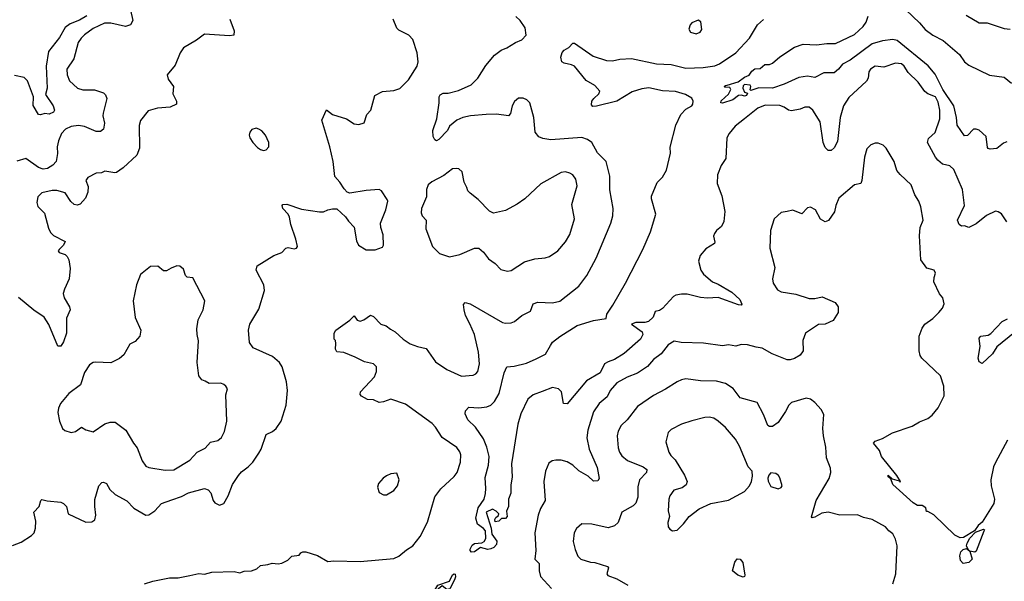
# Model space of a CAD drawing. Extents: x 2056909 to 2160450, y 827444 to 1016825.
# Tile 211 of 256: x 2064334 to 2071046, y 928724 to 932551. Entities that reach past the tile are written whole.
import ezdxf

# ---------------------------------------------------------------- set-up
doc = ezdxf.new("R2010")
doc.units = 0

msp = doc.modelspace()

# ---------------------------------------------------------------- linework, layer by layer
at = {"layer": '0CON10XD'}
for points in [[(2065088.8, 932615), (2065104.7, 932545), (2065089.5, 932515), (2065055, 932505.4), (2064955, 932528.5), (2064912.7, 932527.3), (2064835, 932491.8), (2064775, 932447.1), (2064752.2, 932425), (2064733.5, 932395), (2064703.1, 932285), (2064655.6, 932215), (2064657.3, 932175), (2064674.4, 932135), (2064728.8, 932085), (2064765, 932072.9), (2064845, 932073.5), (2064905, 932052.2), (2064920, 932040), (2064929.2, 932015), (2064902.7, 931915), (2064901.5, 931895), (2064913.3, 931845), (2064906, 931805), (2064885, 931790), (2064855, 931788.6), (2064775.6, 931824.4), (2064735, 931831.1), (2064685, 931822.9), (2064647.1, 931805), (2064618.9, 931775), (2064598.9, 931725), (2064590, 931685), (2064591.2, 931638.8), (2064582.2, 931585), (2064560.9, 931559.1), (2064523.5, 931536.5), (2064495, 931532.2), (2064463, 931543), (2064375.4, 931605.4), (2064313.6, 931586.3)], [(2070375, 932617.8), (2070468.6, 932528.6), (2070505.4, 932485), (2070559.5, 932445), (2070628.8, 932408.8), (2070740, 932315), (2070774.7, 932265), (2070805, 932240.5), (2070945, 932172.1), (2071045, 932160.5), (2071095, 932118.9)], [(2064285, 928968), (2064345, 928992), (2064415, 929036.7), (2064432.5, 929055), (2064443, 929087), (2064443.8, 929135), (2064431.2, 929195), (2064466.1, 929233.9), (2064477.5, 929275), (2064485, 929282.5), (2064522.3, 929272.3), (2064615, 929263.8), (2064632.5, 929255), (2064654.3, 929234.3), (2064664.5, 929184.5), (2064785, 929126.2), (2064825, 929128.8), (2064845.9, 929144.1), (2064853.8, 929175), (2064845.8, 929235), (2064847.3, 929282.7), (2064873.3, 929375), (2064895, 929396.7), (2064905, 929398.8), (2064925, 929390), (2064949.5, 929349.5), (2064985, 929316.7), (2065065, 929272), (2065113.2, 929223.2), (2065195, 929173.8), (2065215, 929176.7), (2065255.5, 929204.5), (2065300, 929255), (2065370.1, 929279.9), (2065437.1, 929302.9), (2065485, 929326.9), (2065595, 929355.8), (2065618.6, 929348.6), (2065637.3, 929327.3), (2065653.8, 929275), (2065665, 929260), (2065696.4, 929243.6), (2065725, 929253.3), (2065754.2, 929305.8), (2065784.2, 929385), (2065825, 929446.2), (2065845, 929471.2), (2065892.5, 929505), (2065922.5, 929535), (2065963.6, 929596.4), (2065980, 929625), (2066013.3, 929725), (2066057.5, 929745), (2066083.3, 929765), (2066116.2, 929815), (2066150.8, 929925), (2066159.2, 930025), (2066153, 930083), (2066124.3, 930185), (2066104.3, 930215), (2066057.5, 930255), (2065925, 930315.6), (2065899.6, 930350.4), (2065894.8, 930435.2), (2065903.6, 930476.4), (2065965, 930577.5), (2066004, 930705), (2065999.2, 930745), (2065946.2, 930845), (2065953.8, 930875), (2066067.5, 930945), (2066120, 930965), (2066147.5, 930995), (2066165, 930998), (2066205, 930990.8), (2066220, 930995), (2066227.5, 931005), (2066217.5, 931055), (2066182.5, 931155), (2066174, 931205), (2066165, 931226.7), (2066127.1, 931265), (2066123.8, 931285), (2066128.3, 931291.7), (2066155, 931293.1), (2066255, 931259.5), (2066377.5, 931242.5), (2066405, 931242.5), (2066433.6, 931256.4), (2066467, 931263), (2066495, 931262.5), (2066555, 931207.5), (2066575, 931177.5), (2066615, 931137.5), (2066630, 931045), (2066644.5, 931014.5), (2066695, 930983.1), (2066757.7, 930982.3), (2066808.3, 931001.7), (2066813.3, 931015), (2066812, 931085), (2066795.7, 931135.7), (2066794.4, 931165), (2066830, 931255), (2066842.9, 931315), (2066840, 931325), (2066800, 931385), (2066785, 931393.3), (2066695, 931387.5), (2066585, 931370), (2066566.4, 931376.4), (2066545, 931397.5), (2066516.7, 931445), (2066482.7, 931482.7), (2066471.4, 931585), (2066448.9, 931685), (2066394.1, 931865.9), (2066425, 931937.5), (2066466.1, 931906.1), (2066562.5, 931875), (2066615, 931842.5), (2066645, 931837.5), (2066681.7, 931848.3), (2066701.2, 931905), (2066726.7, 931935), (2066756.1, 932033.9), (2066807.7, 932062.3), (2066885, 932068), (2066925, 932082), (2066985, 932141.2), (2067043.8, 932235), (2067051.2, 932265), (2067044, 932325), (2067014.3, 932415), (2066986.6, 932446.6), (2066919.3, 932479.3), (2066903.9, 932493.9), (2066880, 932555)], [(2064791.9, 932578.1), (2064742.1, 932547.9), (2064678, 932522), (2064645, 932497.3), (2064605, 932430), (2064530, 932335), (2064514.3, 932235), (2064520.8, 932085), (2064510.8, 932040.8), (2064562.5, 931965), (2064571.2, 931935), (2064565, 931921.2), (2064535, 931906.7), (2064505, 931912.5), (2064475, 931902.5), (2064462.5, 931905), (2064426.1, 931966.1), (2064429.2, 932025), (2064388.2, 932135), (2064365, 932156.4), (2064299.7, 932169.7)], [(2065767.5, 932555), (2065796, 932475), (2065793.3, 932446.7), (2065765, 932442), (2065595, 932452.5), (2065539.5, 932410.5), (2065450.5, 932359.5), (2065426.9, 932325), (2065395, 932242), (2065340, 932175), (2065346, 932145), (2065382.5, 932095), (2065377.5, 932045), (2065403.8, 931995), (2065403.6, 931976.4), (2065360, 931955), (2065272.8, 931947.2), (2065210.3, 931929.7), (2065158.5, 931865), (2065149.3, 931830.7), (2065151.5, 931675), (2065131.9, 931628.1), (2065038.8, 931541.2), (2064995, 931510.8), (2064982.3, 931507.7), (2064915, 931518.6), (2064892.7, 931507.3), (2064855, 931504.2), (2064798, 931475), (2064786, 931455), (2064801.5, 931415), (2064799.4, 931375), (2064782.2, 931335), (2064745.7, 931295), (2064725, 931288.2), (2064705, 931292.7), (2064683.3, 931313.3), (2064645, 931370.8), (2064588.3, 931388.3), (2064555, 931388.1), (2064485, 931372), (2064458.8, 931345), (2064452, 931305), (2064457.7, 931277.7), (2064502.7, 931232.7), (2064530.7, 931130.7), (2064545, 931100), (2064565, 931081.2), (2064645, 931040), (2064633.3, 931015), (2064602.5, 930985), (2064597.5, 930975), (2064602.5, 930965), (2064645, 930951.2), (2064657, 930937), (2064668.6, 930915), (2064678.9, 930855), (2064671.4, 930785), (2064639.1, 930715), (2064631.5, 930685), (2064637.5, 930655), (2064674.2, 930595), (2064677.5, 930575), (2064653.5, 930516.5), (2064654.2, 930415), (2064632.9, 930355), (2064615, 930326.2), (2064595, 930327.5), (2064532.5, 930475), (2064501.2, 930525), (2064430.8, 930570.8), (2064325, 930657.5)], [(2067113.5, 929126.5), (2067165, 929300), (2067205, 929354.2), (2067295, 929437.5), (2067315.6, 929465), (2067338.9, 929535), (2067340.6, 929585), (2067335, 929606.7), (2067315, 929636), (2067214.1, 929704.1), (2067168, 929775), (2067145, 929800), (2066965, 929931.1), (2066865, 929965.8), (2066815, 929947.1), (2066785, 929942.9), (2066745, 929960), (2066705, 929964), (2066665, 929986.7), (2066656.1, 929996.1), (2066656.7, 930015), (2066752.6, 930117.4), (2066766.7, 930155), (2066765.6, 930185), (2066745.4, 930205.4), (2066685, 930219.2), (2066620.8, 930250.8), (2066542.7, 930282.7), (2066495, 930287.5), (2066486.7, 930305), (2066490, 930345), (2066486.2, 930366.2), (2066477.5, 930375), (2066477.5, 930415), (2066490, 930435), (2066585, 930503.3), (2066615, 930532.5), (2066635, 930503.3), (2066655, 930496), (2066680, 930505), (2066725, 930536.7), (2066745, 930528), (2066795, 930477.5), (2066833.3, 930465), (2066861.3, 930441.3), (2066894.3, 930424.3), (2066948, 930375), (2066995, 930341.9), (2067045, 930323.1), (2067105, 930310), (2067169.5, 930219.5), (2067245, 930166.5), (2067345, 930122.9), (2067425, 930128.6), (2067443, 930137), (2067458, 930155), (2067469.5, 930205), (2067462.1, 930285), (2067435.3, 930405), (2067402.4, 930477.6), (2067373.6, 930535), (2067363.1, 930575), (2067360.5, 930609.5), (2067370, 930625), (2067405, 930615.8), (2067625, 930488.8), (2067645, 930483.3), (2067683.6, 930486.4), (2067707.5, 930495), (2067757.5, 930535), (2067815, 930564), (2067833.3, 930615), (2067865, 930625.3), (2067965, 930622.4), (2068015, 930633.3), (2068145, 930734.2), (2068200.9, 930809.1), (2068262.9, 930925), (2068363.1, 931165), (2068377.8, 931215), (2068380, 931265), (2068357.9, 931392.1), (2068356.7, 931485), (2068331.4, 931585), (2068272.5, 931645), (2068233.2, 931713.2), (2068204.5, 931734.5), (2068165, 931747.3), (2067955, 931732.5), (2067900.5, 931740.5), (2067871.9, 931751.9), (2067848.5, 931785), (2067838, 931885), (2067811.2, 931985), (2067791.2, 932005), (2067765, 932016.7), (2067735, 932015.6), (2067706.6, 931993.4), (2067690.9, 931965), (2067678.7, 931911.3), (2067665, 931896), (2067585, 931907.1), (2067515, 931905.6), (2067406.8, 931896.8), (2067355, 931885.6), (2067315, 931865.8), (2067265, 931826), (2067250, 931795), (2067192, 931735), (2067175, 931726), (2067163.2, 931733.2), (2067153.3, 931755), (2067150, 931795), (2067177.5, 931875), (2067194.2, 931984.2), (2067194.4, 932025), (2067201.4, 932038.6), (2067219.8, 932050.2), (2067255, 932050.6), (2067325, 932069.5), (2067411.7, 932108.3), (2067457.5, 932152.5), (2067511.7, 932238.3), (2067571.4, 932308.6), (2067615.6, 932344.4), (2067655, 932359.2), (2067713.6, 932396.4), (2067756.6, 932413.4), (2067786, 932445), (2067779.2, 932495), (2067745.4, 932545.4), (2067715, 932572.9)], [(2067895, 930017.3), (2067835.3, 929994.7), (2067797.8, 929965), (2067750, 929865), (2067729.6, 929795), (2067687.5, 929525), (2067690.5, 929435), (2067681.3, 929378.7), (2067681.4, 929325), (2067666, 929285), (2067665.8, 929235), (2067653, 929203), (2067656.7, 929165), (2067645, 929152.5), (2067618.3, 929151.7), (2067600, 929135), (2067575, 929130), (2067572.5, 929145), (2067580.7, 929159.3), (2067598.3, 929171.7), (2067600, 929185), (2067583, 929203), (2067556.7, 929216.7), (2067513.8, 929195), (2067547.3, 929087.3), (2067553.1, 929045), (2067586.7, 928996.7), (2067584.4, 928975.6), (2067565.4, 928954.6), (2067545, 928944.4), (2067525, 928941.9), (2067475, 928954.3), (2067435, 928925.7), (2067415, 928923.8), (2067404.2, 928934.2), (2067404, 928944), (2067418.5, 928971.5), (2067435, 928981.1), (2067485, 928985.6), (2067499.2, 928995), (2067510.6, 929015), (2067509.1, 929069.1), (2067496.2, 929085), (2067455, 929113.3), (2067443.8, 929155), (2067459.5, 929225), (2067499.2, 929285), (2067508.3, 929321.7), (2067512.5, 929357.5), (2067507.6, 929432.4), (2067530.8, 929515), (2067534.2, 929575), (2067518.3, 929638.3), (2067495.7, 929695.7), (2067442, 929775), (2067388, 929825), (2067370, 929865), (2067373.3, 929885), (2067395, 929910), (2067465, 929906.7), (2067517.9, 929912.1), (2067545.9, 929924.1), (2067570.7, 929949.3), (2067602.5, 930005), (2067635.5, 930144.5), (2067653.8, 930185), (2067705, 930189.4), (2067788.6, 930211.4), (2067855, 930239.4), (2067917.6, 930272.4), (2067952, 930332), (2067966.2, 930353.8), (2068015, 930391.5), (2068135, 930466.4), (2068245, 930501.5), (2068332.5, 930515), (2068335.8, 930545), (2068377.7, 930605), (2068463.1, 930755), (2068580.8, 930985), (2068634.4, 931105), (2068671.5, 931225), (2068640.9, 931330.9), (2068640.9, 931349.1), (2068678.8, 931441.2), (2068715, 931478.6), (2068743.3, 931525), (2068769.5, 931640.5), (2068767.4, 931682.6), (2068807.4, 931832.6), (2068840, 931905), (2068875, 931941.4), (2068915, 931964.4), (2068922.5, 931975), (2068924.2, 931995), (2068915, 932016), (2068871.7, 932041.7), (2068805, 932061.5), (2068715, 932065.5), (2068623.8, 932086.2), (2068575, 932079.6), (2068509.6, 932060.4), (2068404.4, 931995.6), (2068265, 931960.8), (2068240.5, 931960.5), (2068231.7, 931971.7), (2068234.2, 931995), (2068247.5, 932015), (2068282.5, 932045), (2068289.2, 932065), (2068255, 932103.5), (2068195, 932136.9), (2068115, 932233.8), (2068095, 932244.6), (2068045, 932255.4), (2068030.8, 932265), (2068023.1, 932295), (2068032.5, 932327.5), (2068045.7, 932344.3), (2068077.3, 932362.7), (2068105, 932390), (2068115, 932390), (2068242.8, 932302.8), (2068335, 932272.5), (2068375, 932270), (2068425, 932282.5), (2068505, 932287.1), (2068675, 932250.7), (2068775, 932246.2), (2068875, 932220.7), (2068993.9, 932226.1), (2069073, 932237), (2069105, 932251.1), (2069215, 932324.3), (2069310, 932425), (2069362.5, 932515), (2069405, 932552.5)], [(2068945, 932454.2), (2068973.3, 932465), (2068983.8, 932485), (2068976.4, 932536.4), (2068958.8, 932548.8), (2068915, 932530), (2068903.8, 932515), (2068896.1, 932486.1), (2068906.2, 932465), (2068945, 932454.2)], [(2069155.7, 932105.7), (2069232.6, 932127.4), (2069275, 932159.2), (2069307.3, 932172.7), (2069325, 932200.8), (2069345, 932216), (2069381.7, 932218.3), (2069412.5, 932245), (2069445, 932246.2), (2069465, 932253.8), (2069515, 932298.8), (2069615, 932362.9), (2069675.4, 932384.6), (2069765, 932380.9), (2069835, 932389.4), (2069895, 932389.2), (2070025, 932450.4), (2070084.5, 932505), (2070104.5, 932535), (2070118.2, 932575)], [(2070785, 932581.4), (2070875, 932530), (2070928.7, 932528.7), (2071045, 932490), (2071085, 932487.5)], [(2071062.3, 931717.7), (2071040.3, 931709.7), (2070995, 931672.9), (2070949.3, 931669.3), (2070935, 931672.5), (2070930.8, 931680.8), (2070922.9, 931755), (2070875, 931798.1), (2070855, 931805.6), (2070835, 931804.4), (2070795, 931762.5), (2070775, 931760), (2070725, 931831.4), (2070720.4, 931885), (2070702.7, 931965), (2070625.8, 932075), (2070575, 932180.8), (2070526.2, 932236.2), (2070315, 932408.6), (2070285, 932415.8), (2070215, 932408), (2070145, 932386.8), (2069995, 932276.2), (2069941.8, 932248.2), (2069915, 932214.6), (2069885, 932190), (2069815, 932188.6), (2069755, 932157.5), (2069705, 932165.6), (2069645, 932156.9), (2069545, 932111), (2069465, 932084.1), (2069373, 932087), (2069318.3, 932068.3), (2069313.3, 932073.3), (2069317.5, 932095), (2069312.5, 932105), (2069275, 932109.4), (2069265, 932101.2), (2069263.1, 932085), (2069275, 932057.5), (2069295, 932050), (2069287.5, 932035), (2069275, 932030), (2069255, 932037.5), (2069235, 932033.8), (2069195, 932004.2), (2069125, 931982.9), (2069114.2, 931984.2), (2069115, 931998.8), (2069165.5, 932044.5), (2069182, 932075), (2069175, 932088), (2069140.5, 932090.5), (2069136.7, 932095), (2069145, 932103.3), (2069155.7, 932105.7)], [(2071062.8, 931172.8), (2071027.2, 931227.2), (2071005, 931242.5), (2070985, 931245.8), (2070923.4, 931216.6), (2070855, 931159.2), (2070805, 931136.2), (2070775, 931146.2), (2070755, 931144.2), (2070738, 931155), (2070726.2, 931185), (2070774.5, 931285), (2070761.5, 931395), (2070701.2, 931531.2), (2070675, 931554.4), (2070625, 931566.2), (2070593.8, 931593.8), (2070576.2, 931615), (2070522.9, 931715), (2070528.3, 931741.7), (2070575, 931782.5), (2070605.7, 931875), (2070606.7, 931935), (2070595, 931990), (2070577.5, 932025), (2070525, 932045.7), (2070505, 932060.8), (2070458.5, 932125), (2070391.2, 932191.2), (2070362.7, 932235), (2070345, 932250.4), (2070305, 932254.5), (2070225, 932228.1), (2070165, 932234.4), (2070134.4, 932215), (2070123.1, 932195), (2070116.8, 932153.2), (2070107.3, 932132.7), (2069985, 932020), (2069950, 931965), (2069927.9, 931885), (2069909.8, 931720.2), (2069885, 931678), (2069865, 931660.8), (2069845, 931658.8), (2069825, 931680), (2069812.2, 931715), (2069791.2, 931855), (2069741.4, 931935), (2069715, 931955.8), (2069685.9, 931955.9), (2069655, 931941.4), (2069595, 931930.6), (2069575, 931934.6), (2069545, 931954.5), (2069515, 931965.4), (2069415, 931969.6), (2069365, 931948.9), (2069275, 931876.2), (2069211.8, 931825), (2069170.6, 931775), (2069154.2, 931745), (2069147.5, 931605), (2069115, 931557.5), (2069090, 931495), (2069089.2, 931435), (2069120, 931350), (2069140, 931245), (2069134.4, 931175), (2069118.6, 931141.4), (2069084.3, 931115), (2069069.4, 931095), (2069064.5, 931075), (2069073.3, 931035), (2069070, 931025), (2069010.9, 930989.2), (2068973.3, 930945), (2068960.8, 930905), (2068977.3, 930845), (2068996, 930816), (2069055.6, 930765.6), (2069095, 930749.4), (2069188.8, 930695), (2069242, 930645), (2069257.5, 930612.5), (2069253, 930607), (2069235, 930608), (2069095, 930658.1), (2069023.4, 930653.4), (2068975, 930657.5), (2068885, 930680), (2068845, 930681.8), (2068806.7, 930675), (2068790.8, 930665), (2068715, 930583.8), (2068695, 930570), (2068667, 930563), (2068651.4, 930525), (2068619.4, 930495), (2068595, 930488.8), (2068535, 930488.5), (2068503.9, 930476.1), (2068577.5, 930425), (2068581.5, 930405), (2068565, 930373.5), (2068455, 930275.4), (2068388.6, 930235), (2068345, 930220.7), (2068321.5, 930205), (2068290.4, 930145), (2068198.9, 930091.1), (2068065, 929932.9), (2068041.2, 929935), (2068027.3, 930015), (2068006.4, 930036.4), (2067965, 930045.4), (2067895, 930017.3)], [(2065995, 931660), (2066015, 931663.3), (2066032.5, 931685), (2066033.3, 931715), (2066008.8, 931765), (2065985, 931793.3), (2065965, 931806.2), (2065945, 931811.2), (2065916.4, 931803.6), (2065903.3, 931785), (2065898.8, 931765), (2065904, 931745), (2065923.8, 931715), (2065955, 931680), (2065975, 931666.7), (2065995, 931660)], [(2071067.5, 929685), (2070985, 929534), (2070971.5, 929505), (2070954.4, 929415), (2070955.6, 929375.6), (2070979.2, 929285), (2070974.3, 929255), (2070893.8, 929126.2), (2070868.6, 929105), (2070842, 929068), (2070767.9, 929022.1), (2070745, 929020.8), (2070709.7, 929039.7), (2070565, 929176.2), (2070525, 929200), (2070515, 929200), (2070510, 929225), (2070485, 929240), (2070455, 929240), (2070425, 929260), (2070286.7, 929385), (2070271.7, 929421.7), (2070253.3, 929435), (2070255, 929446.7), (2070282.5, 929422.5), (2070328.3, 929408.3), (2070335, 929400), (2070337.5, 929405), (2070313.3, 929445), (2070208.5, 929575), (2070194.3, 929615), (2070154, 929665), (2070165, 929680), (2070215, 929698), (2070284.1, 929735.9), (2070418.8, 929781.2), (2070468.3, 929811.7), (2070525, 929832.9), (2070555, 929857.1), (2070594.7, 929905.3), (2070635, 929987.5), (2070634.4, 930054.4), (2070612, 930125), (2070484.7, 930244.7), (2070472.9, 930262.9), (2070465.4, 930295), (2070464.4, 930395), (2070485, 930448.8), (2070504.6, 930475.4), (2070559.2, 930515), (2070600, 930555), (2070623.8, 930585), (2070636.2, 930615), (2070626.7, 930655), (2070605, 930682.5), (2070566.2, 930765), (2070566.7, 930795), (2070576.2, 930825), (2070567.5, 930845), (2070517.7, 930857.7), (2070475.9, 930915.9), (2070467.6, 931077.6), (2070472.1, 931135), (2070492.2, 931185), (2070476.4, 931276.4), (2070462.9, 931315), (2070437, 931357), (2070411.2, 931425), (2070335, 931496), (2070313.4, 931523.4), (2070295.8, 931585), (2070240, 931675), (2070220, 931695), (2070185, 931708.6), (2070165, 931710), (2070135, 931699.4), (2070109.3, 931670.7), (2070091.9, 931615), (2070073.8, 931455), (2070066.7, 931435), (2070024.2, 931425.8), (2069917.1, 931335), (2069897.1, 931285), (2069889.1, 931240.9), (2069848.3, 931181.7), (2069825, 931174), (2069792.7, 931192.7), (2069758.8, 931255), (2069725, 931273.8), (2069705, 931270), (2069665, 931228), (2069605, 931252.5), (2069565, 931243.8), (2069525, 931237.5), (2069477.5, 931195), (2069451.2, 931115), (2069448, 930995), (2069481.7, 930861.7), (2069466, 930785), (2069470, 930755), (2069500.7, 930710.7), (2069525, 930697.5), (2069625, 930681.1), (2069715, 930651.8), (2069755, 930651.5), (2069805, 930662.5), (2069893.6, 930623.6), (2069912.5, 930595), (2069913.3, 930555), (2069878.3, 930501.7), (2069825, 930475.8), (2069780, 930475), (2069690, 930415), (2069672.3, 930365), (2069674.3, 930295), (2069654.3, 930265), (2069616.5, 930243.5), (2069585, 930232.9), (2069565, 930233.8), (2069464.2, 930274.2), (2069395, 930312.2), (2069355, 930319.4), (2069295, 930335.7), (2069252.7, 930337.3), (2069215, 930327.5), (2069165, 930336.2), (2069125, 930329.4), (2068995, 930346.8), (2068842.4, 930352.4), (2068795, 930361.1), (2068754.6, 930335.4), (2068705.7, 930275), (2068655, 930235.8), (2068613, 930187), (2068545, 930141.9), (2068474, 930116), (2068405, 930075.6), (2068359.4, 930025), (2068339.6, 929980.4), (2068284.7, 929935.3), (2068245, 929878), (2068207.1, 929755), (2068201.1, 929701.1), (2068215.5, 929625), (2068271.2, 929498.8), (2068283.8, 929425), (2068275, 929410), (2068245, 929406.2), (2068210, 929440), (2068145, 929476.8), (2068105, 929515.4), (2068065, 929537.7), (2068025, 929548.8), (2067989.7, 929550.3), (2067964.2, 929545.8), (2067940.3, 929529.7), (2067917.5, 929475), (2067905.9, 929404.1), (2067915.8, 929275), (2067885, 929221.2), (2067867.5, 929175), (2067844.6, 929055.4), (2067851.9, 928935), (2067845.5, 928875.5), (2067874.2, 928845), (2067874.4, 928795.6), (2067885, 928758), (2067959.5, 928675)], [(2067658.3, 930838.3), (2067685, 930842), (2067775, 930901.2), (2067845, 930921.2), (2067915, 930928), (2067945, 930938), (2068003.3, 930975), (2068055, 931036.7), (2068085, 931086.7), (2068116.7, 931195), (2068098.7, 931291.3), (2068135, 931420), (2068125.7, 931465), (2068105, 931493.8), (2068085, 931506), (2068055, 931513.8), (2068025, 931508.8), (2067886.4, 931433.6), (2067778.6, 931331.4), (2067726.2, 931295), (2067645, 931250.8), (2067565, 931233.8), (2067536.1, 931246.1), (2067460, 931325), (2067405, 931370), (2067390, 931385), (2067382.5, 931407.5), (2067363.3, 931445), (2067350, 931515), (2067327.5, 931535), (2067315, 931538), (2067285, 931533.8), (2067225, 931488.8), (2067143.4, 931446.6), (2067118, 931425), (2067108, 931395), (2067106.7, 931345), (2067073.8, 931265), (2067070, 931235), (2067076.7, 931215), (2067104.2, 931184.2), (2067102.9, 931125), (2067148.6, 931005), (2067195, 930957.5), (2067265, 930935.7), (2067335, 930952), (2067435, 930993.3), (2067465, 930993.3), (2067495, 930967.5), (2067530.5, 930920.5), (2067575, 930890), (2067615, 930850), (2067658.3, 930838.3)], [(2065325, 929481.4), (2065385, 929483.3), (2065495, 929549.4), (2065545, 929603.1), (2065598.3, 929631.7), (2065635, 929672.5), (2065685.8, 929684.2), (2065708.8, 929705), (2065730.8, 929745), (2065746.9, 929815), (2065738.8, 929995), (2065750, 930035), (2065740, 930055), (2065725, 930066.2), (2065705, 930073.8), (2065625, 930072), (2065599.1, 930089.1), (2065575, 930096.2), (2065555, 930123.3), (2065543.8, 930215), (2065553.4, 930363.4), (2065543.6, 930405), (2065542.5, 930445), (2065550, 930505), (2065584.2, 930575), (2065596.1, 930636.1), (2065515, 930792.5), (2065475, 930796.7), (2065465, 930807.5), (2065450.7, 930850.7), (2065425, 930872.5), (2065405, 930873.3), (2065367, 930857), (2065335, 930840), (2065315, 930838.8), (2065275, 930872), (2065225, 930868.8), (2065156.7, 930815), (2065131.4, 930745), (2065108.6, 930635), (2065120.9, 930520.9), (2065160, 930435), (2065152, 930395), (2065122.3, 930357.7), (2065085, 930340), (2065045, 930266.7), (2065015, 930242), (2064955, 930214), (2064851.7, 930218.3), (2064835, 930215.7), (2064809.8, 930200.2), (2064775, 930148), (2064748, 930062), (2064668, 930005), (2064611.4, 929935), (2064598.6, 929905), (2064594.3, 929874.3), (2064605.8, 929815.8), (2064625.8, 929765.8), (2064642.5, 929752.5), (2064685, 929738.8), (2064715, 929744), (2064755, 929773.8), (2064785, 929755.7), (2064835, 929742.9), (2064915, 929797.5), (2064951.7, 929808.3), (2064985, 929808.8), (2065057.5, 929755), (2065108.8, 929665), (2065134.6, 929634.6), (2065170, 929545), (2065195, 929508.8), (2065215, 929500), (2065325, 929481.4)], [(2071115, 930418.5), (2070995, 930322), (2070965.7, 930275), (2070895, 930207.5), (2070875, 930220), (2070868.1, 930245), (2070880.8, 930325), (2070875, 930380), (2070886.2, 930393.8), (2070935, 930400.8), (2070955, 930412.5), (2071031.4, 930495), (2071066.9, 930513.1)], [(2070285, 928706.2), (2070307.3, 928775), (2070315.6, 928965), (2070305, 929012.5), (2070285, 929048.8), (2070258.1, 929068.1), (2070235.5, 929095.5), (2070145, 929145.8), (2070085, 929158.8), (2070045, 929178), (2069925, 929174.3), (2069845, 929195.6), (2069801.7, 929188.3), (2069755, 929160.8), (2069737, 929157), (2069732.5, 929162.5), (2069763.8, 929275), (2069851.9, 929425), (2069864.3, 929465.7), (2069861.9, 929495), (2069833.3, 929565), (2069829.4, 929639.4), (2069812.9, 929715), (2069809.2, 929765), (2069815, 929860), (2069796.5, 929895), (2069755, 929943.3), (2069725, 929965.4), (2069695, 929972), (2069595, 929941.9), (2069576.9, 929925), (2069555, 929880.8), (2069505, 929807.1), (2069465, 929778.6), (2069445, 929778), (2069435, 929786.2), (2069405, 929860), (2069361.7, 929941.7), (2069245.4, 929975.4), (2069198.3, 930038.3), (2069145, 930072.5), (2069085, 930087.8), (2068975, 930089.5), (2068875, 930103.1), (2068845, 930097.8), (2068815, 930083.1), (2068736.6, 930033.4), (2068655, 929991.1), (2068544.7, 929915.3), (2068475.6, 929825), (2068433.4, 929786.6), (2068413.3, 929746.7), (2068407.5, 929715), (2068414.6, 929634.6), (2068422.2, 929605), (2068438.8, 929578.8), (2068476.6, 929546.6), (2068584.2, 929505), (2068610, 929485), (2068607.5, 929465), (2068560, 929415), (2068548.6, 929368.6), (2068548.5, 929298.5), (2068533.4, 929256.6), (2068515, 929238.5), (2068439.2, 929195), (2068414.5, 929125.5), (2068388.7, 929101.3), (2068345, 929088.9), (2068235, 929112.5), (2068165, 929116.2), (2068128.8, 929085), (2068114.2, 929055), (2068107.5, 928995), (2068120.3, 928940.3), (2068138.8, 928895), (2068158.8, 928875), (2068225, 928855.3), (2068255, 928853.3), (2068340, 928825), (2068346.7, 928815), (2068336.7, 928775), (2068344.2, 928764.2), (2068405, 928741.4), (2068478.7, 928698.7)], [(2068785, 929068.8), (2068815, 929073.8), (2068860, 929115), (2068896.7, 929165), (2068965, 929217.5), (2069045, 929254.3), (2069165, 929278), (2069275, 929336.2), (2069310, 929375), (2069323.3, 929405), (2069329.5, 929440.5), (2069326, 929475), (2069300.8, 929505), (2069240.6, 929645), (2069213.4, 929693.4), (2069145, 929771.4), (2069096, 929816), (2069065, 929835.6), (2069035, 929843.1), (2069005, 929841.4), (2068915, 929818.6), (2068845, 929794.2), (2068775, 929758.8), (2068755, 929737.5), (2068738.8, 929675), (2068759.2, 929605), (2068771.7, 929581.7), (2068801.5, 929551.5), (2068866.7, 929446.7), (2068883.8, 929405), (2068877.3, 929382.7), (2068849.5, 929360.5), (2068793.3, 929345), (2068765, 929306.7), (2068758.6, 929285), (2068754.3, 929205), (2068762.5, 929165), (2068751.2, 929125), (2068753.8, 929095), (2068765, 929080), (2068785, 929068.8)], [(2066835, 929312.5), (2066885, 929342.5), (2066910, 929375), (2066920, 929415), (2066905, 929460), (2066865, 929457.5), (2066835, 929442.5), (2066812.3, 929427.7), (2066779.3, 929390.7), (2066773.3, 929365), (2066785, 929330), (2066813, 929313), (2066835, 929312.5)], [(2069505, 929353.8), (2069525, 929363.3), (2069532.5, 929375), (2069515, 929430), (2069507.5, 929445), (2069488.3, 929458.3), (2069455, 929462.5), (2069441.7, 929448.3), (2069433.6, 929426.4), (2069436.4, 929406.4), (2069455, 929370), (2069505, 929353.8)], [(2065183.9, 928706.1), (2065242.5, 928725), (2065355, 928748.7), (2065415, 928748.5), (2065494.5, 928764.5), (2065555, 928776.4), (2065595, 928773.3), (2065645, 928787.5), (2065795, 928790.5), (2065835, 928783.1), (2065865, 928792.5), (2065915, 928796.2), (2065950.7, 928809.3), (2065975, 928832.5), (2066025, 928838), (2066055, 928848.1), (2066095, 928843.1), (2066122, 928848), (2066162.3, 928867.7), (2066190, 928895), (2066238.3, 928901.7), (2066250.7, 928919.3), (2066265, 928926.2), (2066285, 928925.7), (2066365, 928901.2), (2066435, 928859.1), (2066475, 928864.6), (2066655, 928858.8), (2066885, 928880), (2066918, 928895), (2066971.1, 928938.9), (2067015, 928966), (2067065, 929028.8), (2067113.5, 929126.5)], [(2070845, 928922.5), (2070810, 928930), (2070800, 928940), (2070788.8, 928965), (2070792, 928985), (2070811.3, 929018.7), (2070850.5, 929059.5), (2070905, 929080), (2070910, 929075), (2070906.7, 929065), (2070855, 928930), (2070845, 928922.5)], [(2070765, 928846.7), (2070746.7, 928865), (2070741.7, 928898.3), (2070750, 928925), (2070765, 928942), (2070788.3, 928948.3), (2070810, 928930), (2070826.7, 928875), (2070805, 928852.5), (2070765, 928846.7)], [(2069265, 928752.9), (2069229.2, 928765), (2069192.5, 928795), (2069208.2, 928855), (2069225, 928878.1), (2069245, 928874.3), (2069262.4, 928852.4), (2069276.2, 928765), (2069273.9, 928756.1), (2069265, 928752.9)], [(2067165, 928652.5), (2067164.2, 928665), (2067185, 928698), (2067264, 928725), (2067285, 928768), (2067295, 928775.7), (2067303.6, 928773.6), (2067305.6, 928755.6), (2067298.9, 928735), (2067266.8, 928673.2), (2067245, 928668.1), (2067215, 928693.3), (2067165, 928652.5)]]:
    msp.add_lwpolyline(points, dxfattribs=at)

doc.saveas('drawing.dxf')
